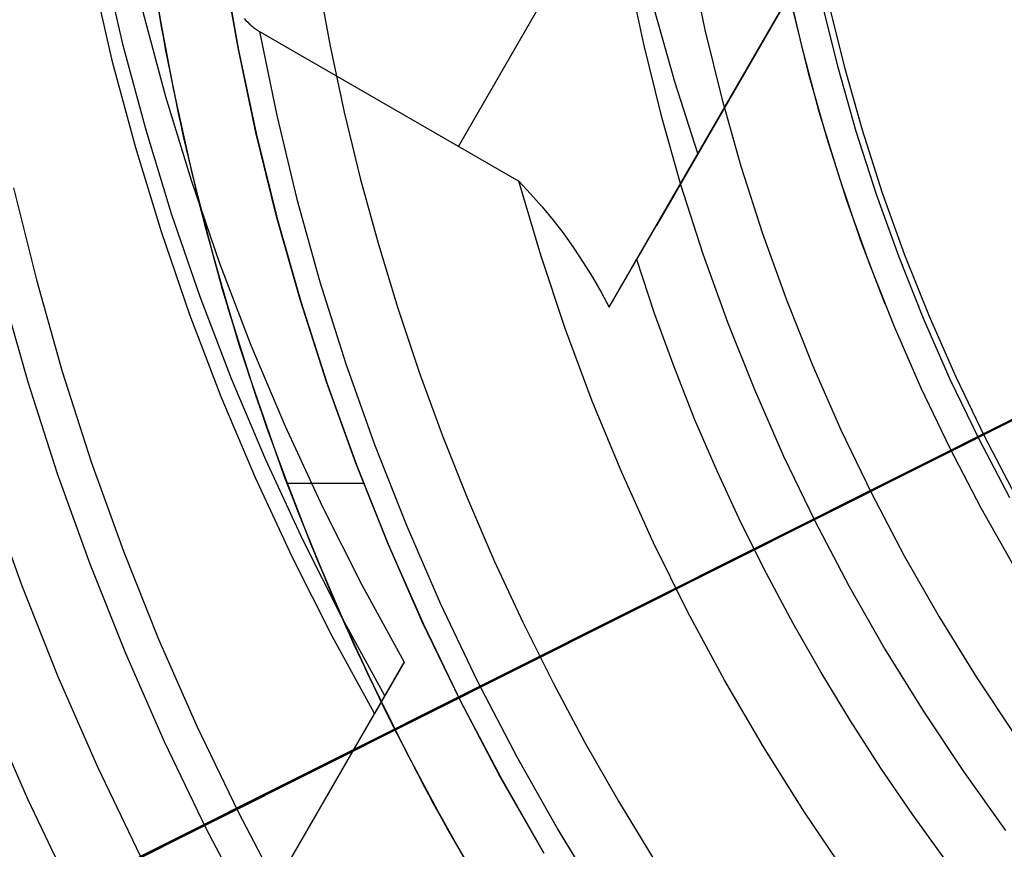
# Model space of a CAD drawing. Header units: millimetres. Extents: x 6239 to 7218, y -13987 to -13139.
# Tile 79 of 256: x 6673 to 6693, y -13484 to -13467. Entities that reach past the tile are written whole.
import ezdxf

# ---------------------------------------------------------------- set-up
doc = ezdxf.new("R2010")
doc.units = ezdxf.units.MM
doc.layers.add('color', color=7, linetype='Continuous')
doc.layers.add('luz', color=7, linetype='Continuous')

msp = doc.modelspace()

# ---------------------------------------------------------------- linework, layer by layer
at = {"color": 7, "true_color": 0xffffff}
for p, q in [((6685.046, -13472.59, 61.793), (6723.791, -13405.481, 79.683)), ((6685.046, -13472.59, 61.793), (6723.791, -13405.481, 79.683)), ((6723.791, -13405.481, 76.249), (6686.03, -13470.886, 58.813)), ((6723.791, -13405.481, 71.961), (6686.895, -13469.387, 54.924)), ((6723.791, -13405.481, 71.961), (6686.895, -13469.387, 54.924)), ((6681.911, -13469.243, 62.1), (6718.261, -13406.281, 78.884)), ((6675.432, -13464.911, 65.596), (6675.727, -13466.755, 65.596)), ((6674.936, -13467.14, 58.745), (6674.524, -13465.365, 59.053)), ((6675.506, -13465.415, 67.1), (6675.817, -13467.245, 67.1)), ((6675.506, -13465.415, 67.1), (6675.817, -13467.245, 67.1)), ((6677.324, -13467.192, 88.1), (6677.015, -13465.421, 88.1)), ((6677.324, -13467.192, 88.1), (6677.015, -13465.421, 88.1)), ((6686.737, -13465.383, 52.515), (6687.039, -13466.819, 52.515)), ((6686.737, -13465.383, 52.515), (6687.039, -13466.819, 52.515)), ((6677.019, -13465.447, 67.1), (6677.329, -13467.217, 67.1)), ((6677.019, -13465.447, 67.1), (6677.329, -13467.217, 67.1)), ((6677.023, -13465.47, 77.6), (6677.333, -13467.24, 77.6)), ((6685.449, -13465.631, 105.1), (6685.76, -13467.111, 105.1)), ((6685.449, -13465.631, 105.1), (6685.76, -13467.111, 105.1)), ((6674.721, -13467.512, 60.603), (6674.309, -13465.737, 60.91)), ((6674.721, -13467.512, 60.603), (6674.309, -13465.737, 60.91)), ((6678.985, -13465.77, 103.064), (6679.24, -13467.155, 103.064)), ((6678.985, -13465.77, 103.064), (6679.24, -13467.155, 103.064)), ((6688.731, -13465.772, 51.1), (6689.047, -13467.149, 51.1)), ((6675.636, -13466.23, 64.091), (6675.971, -13468.035, 64.091)), ((6675.636, -13466.23, 64.091), (6675.971, -13468.035, 64.091)), ((6689.605, -13466.234, 200.6), (6689.934, -13467.57, 200.6)), ((6689.605, -13466.234, 200.6), (6689.934, -13467.57, 200.6)), ((6675.34, -13466.44, 55.244), (6675.813, -13468.201, 54.947)), ((6675.34, -13466.44, 55.244), (6675.813, -13468.201, 54.947)), ((6686.416, -13467.899, 55.167), (6685.987, -13466.398, 55.417)), ((6686.416, -13467.899, 55.167), (6685.987, -13466.398, 55.417)), ((6688.858, -13466.353, 51.1), (6689.19, -13467.708, 51.1)), ((6688.858, -13466.353, 51.1), (6689.19, -13467.708, 51.1)), ((6689.813, -13467.602, 199.6), (6689.482, -13466.262, 199.6)), ((6689.813, -13467.602, 199.6), (6689.482, -13466.262, 199.6)), ((6677.452, -13466.582, 62.117), (6677.489, -13466.621, 62.114)), ((6677.452, -13466.582, 62.117), (6677.489, -13466.621, 62.114)), ((6677.489, -13466.621, 62.114), (6677.526, -13466.659, 62.11)), ((6677.489, -13466.621, 62.114), (6677.526, -13466.659, 62.11)), ((6677.526, -13466.659, 62.11), (6677.565, -13466.696, 62.107)), ((6677.526, -13466.659, 62.11), (6677.565, -13466.696, 62.107)), ((6675.727, -13466.755, 65.596), (6676.087, -13468.588, 65.596)), ((6677.565, -13466.696, 62.107), (6677.584, -13466.714, 62.106)), ((6677.565, -13466.696, 62.107), (6677.584, -13466.714, 62.106)), ((6677.584, -13466.714, 62.106), (6677.604, -13466.732, 62.105)), ((6677.584, -13466.714, 62.106), (6677.604, -13466.732, 62.105)), ((6677.604, -13466.732, 62.105), (6677.624, -13466.749, 62.104)), ((6677.604, -13466.732, 62.105), (6677.624, -13466.749, 62.104)), ((6677.624, -13466.749, 62.104), (6677.644, -13466.765, 62.103)), ((6677.624, -13466.749, 62.104), (6677.644, -13466.765, 62.103)), ((6677.644, -13466.765, 62.103), (6677.664, -13466.781, 62.102)), ((6677.644, -13466.765, 62.103), (6677.664, -13466.781, 62.102)), ((6677.664, -13466.781, 62.102), (6677.684, -13466.796, 62.101)), ((6677.664, -13466.781, 62.102), (6677.684, -13466.796, 62.101)), ((6677.684, -13466.796, 62.101), (6677.705, -13466.811, 62.101)), ((6677.684, -13466.796, 62.101), (6677.705, -13466.811, 62.101)), ((6677.705, -13466.811, 62.101), (6677.726, -13466.825, 62.1)), ((6677.705, -13466.811, 62.101), (6677.726, -13466.825, 62.1)), ((6677.726, -13466.825, 62.1), (6677.747, -13466.839, 62.1)), ((6677.726, -13466.825, 62.1), (6677.747, -13466.839, 62.1)), ((6677.747, -13466.839, 62.1), (6677.769, -13466.852, 62.1)), ((6677.747, -13466.839, 62.1), (6677.769, -13466.852, 62.1)), ((6677.769, -13466.852, 62.1), (6683.166, -13469.967, 62.1)), ((6677.769, -13466.852, 62.1), (6678.128, -13468.602, 62.1)), ((6677.769, -13466.852, 62.1), (6678.128, -13468.602, 62.1)), ((6677.769, -13466.852, 62.1), (6683.166, -13469.967, 62.1)), ((6687.039, -13466.819, 52.515), (6687.39, -13468.244, 52.515)), ((6687.039, -13466.819, 52.515), (6687.39, -13468.244, 52.515)), ((6675.409, -13468.901, 58.448), (6674.936, -13467.14, 58.745)), ((6675.817, -13467.245, 67.1), (6676.191, -13469.062, 67.1)), ((6675.817, -13467.245, 67.1), (6676.191, -13469.062, 67.1)), ((6677.694, -13468.952, 88.1), (6677.324, -13467.192, 88.1)), ((6677.694, -13468.952, 88.1), (6677.324, -13467.192, 88.1)), ((6677.329, -13467.217, 67.1), (6677.7, -13468.976, 67.1)), ((6677.329, -13467.217, 67.1), (6677.7, -13468.976, 67.1)), ((6677.333, -13467.24, 77.6), (6677.705, -13468.999, 77.6)), ((6679.24, -13467.155, 103.064), (6679.533, -13468.532, 103.064)), ((6679.24, -13467.155, 103.064), (6679.533, -13468.532, 103.064)), ((6685.76, -13467.111, 105.1), (6686.122, -13468.58, 105.1)), ((6685.76, -13467.111, 105.1), (6686.122, -13468.58, 105.1)), ((6689.047, -13467.149, 51.1), (6689.411, -13468.513, 51.1)), ((6675.194, -13469.273, 60.306), (6674.721, -13467.512, 60.603)), ((6675.194, -13469.273, 60.306), (6674.721, -13467.512, 60.603)), ((6690.189, -13468.931, 199.6), (6689.813, -13467.602, 199.6)), ((6690.189, -13468.931, 199.6), (6689.813, -13467.602, 199.6)), ((6689.934, -13467.57, 200.6), (6690.309, -13468.895, 200.6)), ((6689.934, -13467.57, 200.6), (6690.309, -13468.895, 200.6)), ((6689.19, -13467.708, 51.1), (6689.569, -13469.05, 51.1)), ((6689.19, -13467.708, 51.1), (6689.569, -13469.05, 51.1)), ((6675.971, -13468.035, 64.091), (6676.367, -13469.827, 64.091)), ((6675.971, -13468.035, 64.091), (6676.367, -13469.827, 64.091)), ((6686.895, -13469.387, 54.924), (6686.416, -13467.899, 55.167)), ((6686.895, -13469.387, 54.924), (6686.416, -13467.899, 55.167)), ((6675.813, -13468.201, 54.947), (6676.346, -13469.946, 54.659)), ((6675.813, -13468.201, 54.947), (6676.346, -13469.946, 54.659)), ((6687.39, -13468.244, 52.515), (6687.79, -13469.656, 52.515)), ((6687.39, -13468.244, 52.515), (6687.79, -13469.656, 52.515)), ((6689.411, -13468.513, 51.1), (6689.823, -13469.864, 51.1)), ((6676.087, -13468.588, 65.596), (6676.51, -13470.408, 65.596)), ((6678.128, -13468.602, 62.1), (6678.548, -13470.34, 62.1)), ((6678.128, -13468.602, 62.1), (6678.548, -13470.34, 62.1)), ((6679.533, -13468.532, 103.064), (6679.866, -13469.901, 103.064)), ((6679.533, -13468.532, 103.064), (6679.866, -13469.901, 103.064)), ((6686.122, -13468.58, 105.1), (6686.534, -13470.035, 105.1)), ((6686.122, -13468.58, 105.1), (6686.534, -13470.035, 105.1)), ((6675.942, -13470.646, 58.16), (6675.409, -13468.901, 58.448)), ((6690.309, -13468.895, 200.6), (6690.73, -13470.205, 200.6)), ((6690.309, -13468.895, 200.6), (6690.73, -13470.205, 200.6)), ((6676.191, -13469.062, 67.1), (6676.627, -13470.866, 67.1)), ((6676.191, -13469.062, 67.1), (6676.627, -13470.866, 67.1)), ((6678.124, -13470.698, 88.1), (6677.694, -13468.952, 88.1)), ((6678.124, -13470.698, 88.1), (6677.694, -13468.952, 88.1)), ((6677.7, -13468.976, 67.1), (6678.131, -13470.722, 67.1)), ((6677.7, -13468.976, 67.1), (6678.131, -13470.722, 67.1)), ((6677.705, -13468.999, 77.6), (6678.136, -13470.743, 77.6)), ((6689.569, -13469.05, 51.1), (6689.993, -13470.379, 51.1)), ((6689.569, -13469.05, 51.1), (6689.993, -13470.379, 51.1)), ((6690.611, -13470.246, 199.6), (6690.189, -13468.931, 199.6)), ((6690.611, -13470.246, 199.6), (6690.189, -13468.931, 199.6)), ((6675.728, -13471.018, 60.018), (6675.194, -13469.273, 60.306)), ((6675.728, -13471.018, 60.018), (6675.194, -13469.273, 60.306)), ((6685.62, -13471.596, 60.689), (6686.895, -13469.387, 54.924)), ((6685.62, -13471.596, 60.689), (6686.895, -13469.387, 54.924)), ((6687.79, -13469.656, 52.515), (6688.239, -13471.053, 52.515)), ((6687.79, -13469.656, 52.515), (6688.239, -13471.053, 52.515)), ((6676.346, -13469.946, 54.659), (6676.94, -13471.674, 54.382)), ((6676.346, -13469.946, 54.659), (6676.94, -13471.674, 54.382)), ((6676.367, -13469.827, 64.091), (6676.825, -13471.605, 64.091)), ((6676.367, -13469.827, 64.091), (6676.825, -13471.605, 64.091)), ((6679.866, -13469.901, 103.064), (6680.237, -13471.259, 103.064)), ((6679.866, -13469.901, 103.064), (6680.237, -13471.259, 103.064)), ((6689.823, -13469.864, 51.1), (6690.28, -13471.2, 51.1)), ((6672.653, -13470.103, 212.03), (6673.126, -13472.022, 212.03)), ((6683.166, -13469.967, 62.1), (6683.413, -13470.23, 62.076)), ((6683.623, -13471.509, 62.1), (6683.166, -13469.967, 62.1)), ((6683.623, -13471.509, 62.1), (6683.166, -13469.967, 62.1)), ((6683.166, -13469.967, 62.1), (6683.413, -13470.23, 62.076)), ((6686.534, -13470.035, 105.1), (6686.997, -13471.475, 105.1)), ((6686.534, -13470.035, 105.1), (6686.997, -13471.475, 105.1)), ((6678.548, -13470.34, 62.1), (6679.027, -13472.061, 62.1)), ((6678.548, -13470.34, 62.1), (6679.027, -13472.061, 62.1)), ((6683.413, -13470.23, 62.076), (6683.651, -13470.501, 62.049)), ((6683.413, -13470.23, 62.076), (6683.651, -13470.501, 62.049)), ((6691.079, -13471.545, 199.6), (6690.611, -13470.246, 199.6)), ((6691.079, -13471.545, 199.6), (6690.611, -13470.246, 199.6)), ((6690.73, -13470.205, 200.6), (6691.196, -13471.5, 200.6)), ((6690.73, -13470.205, 200.6), (6691.196, -13471.5, 200.6)), ((6676.51, -13470.408, 65.596), (6676.996, -13472.211, 65.596)), ((6683.651, -13470.501, 62.049), (6683.88, -13470.779, 62.02)), ((6683.651, -13470.501, 62.049), (6683.88, -13470.779, 62.02)), ((6689.993, -13470.379, 51.1), (6690.463, -13471.693, 51.1)), ((6689.993, -13470.379, 51.1), (6690.463, -13471.693, 51.1)), ((6676.536, -13472.374, 57.883), (6675.942, -13470.646, 58.16)), ((6678.615, -13472.428, 88.1), (6678.124, -13470.698, 88.1)), ((6678.615, -13472.428, 88.1), (6678.124, -13470.698, 88.1)), ((6678.131, -13470.722, 67.1), (6678.622, -13472.451, 67.1)), ((6678.131, -13470.722, 67.1), (6678.622, -13472.451, 67.1)), ((6678.136, -13470.743, 77.6), (6678.628, -13472.472, 77.6)), ((6676.627, -13470.866, 67.1), (6677.126, -13472.653, 67.1)), ((6676.627, -13470.866, 67.1), (6677.126, -13472.653, 67.1)), ((6683.88, -13470.779, 62.02), (6684.1, -13471.064, 61.989)), ((6683.88, -13470.779, 62.02), (6684.1, -13471.064, 61.989)), ((6676.322, -13472.746, 59.741), (6675.728, -13471.018, 60.018)), ((6676.322, -13472.746, 59.741), (6675.728, -13471.018, 60.018)), ((6684.1, -13471.064, 61.989), (6684.31, -13471.357, 61.954)), ((6684.1, -13471.064, 61.989), (6684.31, -13471.357, 61.954)), ((6688.239, -13471.053, 52.515), (6688.736, -13472.434, 52.515)), ((6688.239, -13471.053, 52.515), (6688.736, -13472.434, 52.515)), ((6680.237, -13471.259, 103.064), (6680.646, -13472.607, 103.064)), ((6680.237, -13471.259, 103.064), (6680.646, -13472.607, 103.064)), ((6684.31, -13471.357, 61.954), (6684.509, -13471.656, 61.917)), ((6684.31, -13471.357, 61.954), (6684.509, -13471.656, 61.917)), ((6690.28, -13471.2, 51.1), (6690.784, -13472.519, 51.1)), ((6684.133, -13473.035, 62.1), (6683.623, -13471.509, 62.1)), ((6684.133, -13473.035, 62.1), (6683.623, -13471.509, 62.1)), ((6686.997, -13471.475, 105.1), (6687.509, -13472.899, 105.1)), ((6686.997, -13471.475, 105.1), (6687.509, -13472.899, 105.1)), ((6691.59, -13472.827, 199.6), (6691.079, -13471.545, 199.6)), ((6691.59, -13472.827, 199.6), (6691.079, -13471.545, 199.6)), ((6691.196, -13471.5, 200.6), (6691.706, -13472.779, 200.6)), ((6691.196, -13471.5, 200.6), (6691.706, -13472.779, 200.6)), ((6676.825, -13471.605, 64.091), (6677.343, -13473.365, 64.091)), ((6676.825, -13471.605, 64.091), (6677.343, -13473.365, 64.091)), ((6676.94, -13471.674, 54.382), (6677.593, -13473.382, 54.116)), ((6676.94, -13471.674, 54.382), (6677.593, -13473.382, 54.116)), ((6684.509, -13471.656, 61.917), (6684.699, -13471.961, 61.878)), ((6684.509, -13471.656, 61.917), (6684.699, -13471.961, 61.878)), ((6685.498, -13471.806, 61.084), (6685.521, -13471.766, 61.022)), ((6685.498, -13471.806, 61.084), (6685.521, -13471.766, 61.022)), ((6685.521, -13471.766, 61.022), (6685.543, -13471.728, 60.958)), ((6685.521, -13471.766, 61.022), (6685.543, -13471.728, 60.958)), ((6685.543, -13471.728, 60.958), (6685.564, -13471.692, 60.893)), ((6685.543, -13471.728, 60.958), (6685.564, -13471.692, 60.893)), ((6685.564, -13471.692, 60.893), (6685.584, -13471.658, 60.826)), ((6685.564, -13471.692, 60.893), (6685.584, -13471.658, 60.826)), ((6685.584, -13471.658, 60.826), (6685.602, -13471.626, 60.758)), ((6685.584, -13471.658, 60.826), (6685.602, -13471.626, 60.758)), ((6685.602, -13471.626, 60.758), (6685.62, -13471.596, 60.689)), ((6685.602, -13471.626, 60.758), (6685.62, -13471.596, 60.689)), ((6685.992, -13472.721, 60.689), (6685.62, -13471.596, 60.689)), ((6685.992, -13472.721, 60.689), (6685.62, -13471.596, 60.689)), ((6690.463, -13471.693, 51.1), (6690.977, -13472.989, 51.1)), ((6690.463, -13471.693, 51.1), (6690.977, -13472.989, 51.1)), ((6684.699, -13471.961, 61.878), (6684.878, -13472.273, 61.837)), ((6684.699, -13471.961, 61.878), (6684.878, -13472.273, 61.837)), ((6685.368, -13472.031, 61.371), (6685.396, -13471.983, 61.317)), ((6685.368, -13472.031, 61.371), (6685.396, -13471.983, 61.317)), ((6685.396, -13471.983, 61.317), (6685.423, -13471.936, 61.261)), ((6685.396, -13471.983, 61.317), (6685.423, -13471.936, 61.261)), ((6685.423, -13471.936, 61.261), (6685.449, -13471.891, 61.204)), ((6685.423, -13471.936, 61.261), (6685.449, -13471.891, 61.204)), ((6685.449, -13471.891, 61.204), (6685.474, -13471.848, 61.145)), ((6685.449, -13471.891, 61.204), (6685.474, -13471.848, 61.145)), ((6685.474, -13471.848, 61.145), (6685.498, -13471.806, 61.084)), ((6685.474, -13471.848, 61.145), (6685.498, -13471.806, 61.084)), ((6673.126, -13472.022, 212.03), (6673.665, -13473.924, 212.03)), ((6679.027, -13472.061, 62.1), (6679.566, -13473.765, 62.1)), ((6679.027, -13472.061, 62.1), (6679.566, -13473.765, 62.1)), ((6685.248, -13472.24, 61.565), (6685.279, -13472.185, 61.52)), ((6685.248, -13472.24, 61.565), (6685.279, -13472.185, 61.52)), ((6685.279, -13472.185, 61.52), (6685.31, -13472.133, 61.472)), ((6685.279, -13472.185, 61.52), (6685.31, -13472.133, 61.472)), ((6685.31, -13472.133, 61.472), (6685.339, -13472.081, 61.422)), ((6685.31, -13472.133, 61.472), (6685.339, -13472.081, 61.422)), ((6685.339, -13472.081, 61.422), (6685.368, -13472.031, 61.371)), ((6685.339, -13472.081, 61.422), (6685.368, -13472.031, 61.371)), ((6672.4, -13472.214, 211.366), (6672.946, -13474.141, 211.366)), ((6677.189, -13474.082, 57.617), (6676.536, -13472.374, 57.883)), ((6676.996, -13472.211, 65.596), (6677.545, -13473.997, 65.596)), ((6684.878, -13472.273, 61.837), (6685.046, -13472.59, 61.793)), ((6684.878, -13472.273, 61.837), (6685.046, -13472.59, 61.793)), ((6685.15, -13472.41, 61.689), (6685.183, -13472.352, 61.65)), ((6685.15, -13472.41, 61.689), (6685.183, -13472.352, 61.65)), ((6685.183, -13472.352, 61.65), (6685.216, -13472.295, 61.609)), ((6685.183, -13472.352, 61.65), (6685.216, -13472.295, 61.609)), ((6685.216, -13472.295, 61.609), (6685.248, -13472.24, 61.565)), ((6685.216, -13472.295, 61.609), (6685.248, -13472.24, 61.565)), ((6679.165, -13474.14, 88.1), (6678.615, -13472.428, 88.1)), ((6679.165, -13474.14, 88.1), (6678.615, -13472.428, 88.1)), ((6678.622, -13472.451, 67.1), (6679.172, -13474.162, 67.1)), ((6678.622, -13472.451, 67.1), (6679.172, -13474.162, 67.1)), ((6678.628, -13472.472, 77.6), (6679.179, -13474.182, 77.6)), ((6680.646, -13472.607, 103.064), (6681.093, -13473.942, 103.064)), ((6680.646, -13472.607, 103.064), (6681.093, -13473.942, 103.064)), ((6685.046, -13472.59, 61.793), (6685.081, -13472.529, 61.761)), ((6685.046, -13472.59, 61.793), (6685.081, -13472.529, 61.761)), ((6685.081, -13472.529, 61.761), (6685.116, -13472.469, 61.726)), ((6685.081, -13472.529, 61.761), (6685.116, -13472.469, 61.726)), ((6685.116, -13472.469, 61.726), (6685.15, -13472.41, 61.689)), ((6685.116, -13472.469, 61.726), (6685.15, -13472.41, 61.689)), ((6688.736, -13472.434, 52.515), (6689.279, -13473.796, 52.515)), ((6688.736, -13472.434, 52.515), (6689.279, -13473.796, 52.515)), ((6676.975, -13474.453, 59.475), (6676.322, -13472.746, 59.741)), ((6676.975, -13474.453, 59.475), (6676.322, -13472.746, 59.741)), ((6677.126, -13472.653, 67.1), (6677.686, -13474.422, 67.1)), ((6677.126, -13472.653, 67.1), (6677.686, -13474.422, 67.1)), ((6686.397, -13473.832, 60.689), (6685.992, -13472.721, 60.689)), ((6686.397, -13473.832, 60.689), (6685.992, -13472.721, 60.689)), ((6691.706, -13472.779, 200.6), (6692.26, -13474.039, 200.6)), ((6691.706, -13472.779, 200.6), (6692.26, -13474.039, 200.6)), ((6687.509, -13472.899, 105.1), (6688.069, -13474.304, 105.1)), ((6687.509, -13472.899, 105.1), (6688.069, -13474.304, 105.1)), ((6690.977, -13472.989, 51.1), (6691.536, -13474.267, 51.1)), ((6690.977, -13472.989, 51.1), (6691.536, -13474.267, 51.1)), ((6692.146, -13474.091, 199.6), (6691.59, -13472.827, 199.6)), ((6692.146, -13474.091, 199.6), (6691.59, -13472.827, 199.6)), ((6684.695, -13474.542, 62.1), (6684.133, -13473.035, 62.1)), ((6684.695, -13474.542, 62.1), (6684.133, -13473.035, 62.1)), ((6677.343, -13473.365, 64.091), (6677.921, -13475.107, 64.091)), ((6677.343, -13473.365, 64.091), (6677.921, -13475.107, 64.091)), ((6677.593, -13473.382, 54.116), (6678.305, -13475.068, 53.861)), ((6677.593, -13473.382, 54.116), (6678.305, -13475.068, 53.861)), ((6679.566, -13473.765, 62.1), (6680.164, -13475.45, 62.1)), ((6679.566, -13473.765, 62.1), (6680.164, -13475.45, 62.1)), ((6686.832, -13474.93, 60.689), (6686.397, -13473.832, 60.689)), ((6686.832, -13474.93, 60.689), (6686.397, -13473.832, 60.689)), ((6689.279, -13473.796, 52.515), (6689.87, -13475.14, 52.515)), ((6689.279, -13473.796, 52.515), (6689.87, -13475.14, 52.515)), ((6673.665, -13473.924, 212.03), (6674.269, -13475.806, 212.03)), ((6677.545, -13473.997, 65.596), (6678.156, -13475.762, 65.596)), ((6681.093, -13473.942, 103.064), (6681.578, -13475.265, 103.064)), ((6681.093, -13473.942, 103.064), (6681.578, -13475.265, 103.064)), ((6692.26, -13474.039, 200.6), (6692.858, -13475.279, 200.6)), ((6692.26, -13474.039, 200.6), (6692.858, -13475.279, 200.6)), ((6672.946, -13474.141, 211.366), (6673.558, -13476.048, 211.366)), ((6677.901, -13475.768, 57.362), (6677.189, -13474.082, 57.617)), ((6679.773, -13475.833, 88.1), (6679.165, -13474.14, 88.1)), ((6679.773, -13475.833, 88.1), (6679.165, -13474.14, 88.1)), ((6679.172, -13474.162, 67.1), (6679.781, -13475.854, 67.1)), ((6679.172, -13474.162, 67.1), (6679.781, -13475.854, 67.1)), ((6679.179, -13474.182, 77.6), (6679.788, -13475.873, 77.6)), ((6692.745, -13475.336, 199.6), (6692.146, -13474.091, 199.6)), ((6692.745, -13475.336, 199.6), (6692.146, -13474.091, 199.6)), ((6677.686, -13476.139, 59.22), (6676.975, -13474.453, 59.475)), ((6677.686, -13476.139, 59.22), (6676.975, -13474.453, 59.475)), ((6677.686, -13474.422, 67.1), (6678.307, -13476.17, 67.1)), ((6677.686, -13474.422, 67.1), (6678.307, -13476.17, 67.1)), ((6688.069, -13474.304, 105.1), (6688.678, -13475.688, 105.1)), ((6688.069, -13474.304, 105.1), (6688.678, -13475.688, 105.1)), ((6691.536, -13474.267, 51.1), (6692.138, -13475.525, 51.1)), ((6691.536, -13474.267, 51.1), (6692.138, -13475.525, 51.1)), ((6685.308, -13476.028, 62.1), (6684.695, -13474.542, 62.1)), ((6685.308, -13476.028, 62.1), (6684.695, -13474.542, 62.1)), ((6678.305, -13475.068, 53.861), (6679.074, -13476.73, 53.618)), ((6678.305, -13475.068, 53.861), (6679.074, -13476.73, 53.618)), ((6687.299, -13476.013, 60.689), (6686.832, -13474.93, 60.689)), ((6687.299, -13476.013, 60.689), (6686.832, -13474.93, 60.689)), ((6677.921, -13475.107, 64.091), (6678.559, -13476.829, 64.091)), ((6677.921, -13475.107, 64.091), (6678.559, -13476.829, 64.091)), ((6681.578, -13475.265, 103.064), (6682.099, -13476.574, 103.064)), ((6681.578, -13475.265, 103.064), (6682.099, -13476.574, 103.064)), ((6689.87, -13475.14, 52.515), (6690.507, -13476.462, 52.515)), ((6689.87, -13475.14, 52.515), (6690.507, -13476.462, 52.515)), ((6680.164, -13475.45, 62.1), (6680.819, -13477.112, 62.1)), ((6680.164, -13475.45, 62.1), (6680.819, -13477.112, 62.1)), ((6693.387, -13476.558, 199.6), (6692.745, -13475.336, 199.6)), ((6693.387, -13476.558, 199.6), (6692.745, -13475.336, 199.6)), ((6692.858, -13475.279, 200.6), (6693.497, -13476.498, 200.6)), ((6692.858, -13475.279, 200.6), (6693.497, -13476.498, 200.6)), ((6692.138, -13475.525, 51.1), (6692.783, -13476.762, 51.1)), ((6692.138, -13475.525, 51.1), (6692.783, -13476.762, 51.1)), ((6674.269, -13475.806, 212.03), (6674.938, -13477.666, 212.03)), ((6678.67, -13477.43, 57.119), (6677.901, -13475.768, 57.362)), ((6678.156, -13475.762, 65.596), (6678.828, -13477.505, 65.596)), ((6680.44, -13477.503, 88.1), (6679.773, -13475.833, 88.1)), ((6680.44, -13477.503, 88.1), (6679.773, -13475.833, 88.1)), ((6679.781, -13475.854, 67.1), (6680.448, -13477.523, 67.1)), ((6679.781, -13475.854, 67.1), (6680.448, -13477.523, 67.1)), ((6679.788, -13475.873, 77.6), (6680.456, -13477.541, 77.6)), ((6688.678, -13475.688, 105.1), (6689.334, -13477.051, 105.1)), ((6688.678, -13475.688, 105.1), (6689.334, -13477.051, 105.1)), ((6673.558, -13476.048, 211.366), (6674.236, -13477.933, 211.366)), ((6685.971, -13477.494, 62.1), (6685.308, -13476.028, 62.1)), ((6685.971, -13477.494, 62.1), (6685.308, -13476.028, 62.1)), ((6687.795, -13477.082, 60.689), (6687.299, -13476.013, 60.689)), ((6687.795, -13477.082, 60.689), (6687.299, -13476.013, 60.689)), ((6678.455, -13477.801, 58.977), (6677.686, -13476.139, 59.22)), ((6678.455, -13477.801, 58.977), (6677.686, -13476.139, 59.22)), ((6678.307, -13476.17, 67.1), (6678.989, -13477.896, 67.1)), ((6678.307, -13476.17, 67.1), (6678.989, -13477.896, 67.1)), ((6678.338, -13476.252, 67.1), (6679.934, -13476.252, 67.1)), ((6690.507, -13476.462, 52.515), (6691.189, -13477.761, 52.515)), ((6690.507, -13476.462, 52.515), (6691.189, -13477.761, 52.515)), ((6682.099, -13476.574, 103.064), (6682.656, -13477.867, 103.064)), ((6682.099, -13476.574, 103.064), (6682.656, -13477.867, 103.064)), ((6678.559, -13476.829, 64.091), (6679.255, -13478.527, 64.091)), ((6678.559, -13476.829, 64.091), (6679.255, -13478.527, 64.091)), ((6679.074, -13476.73, 53.618), (6679.9, -13478.366, 53.386)), ((6679.074, -13476.73, 53.618), (6679.9, -13478.366, 53.386)), ((6692.783, -13476.762, 51.1), (6693.47, -13477.976, 51.1)), ((6692.783, -13476.762, 51.1), (6693.47, -13477.976, 51.1)), ((6680.819, -13477.112, 62.1), (6681.532, -13478.751, 62.1)), ((6680.819, -13477.112, 62.1), (6681.532, -13478.751, 62.1)), ((6688.32, -13478.135, 60.689), (6687.795, -13477.082, 60.689)), ((6688.32, -13478.135, 60.689), (6687.795, -13477.082, 60.689)), ((6689.334, -13477.051, 105.1), (6690.037, -13478.391, 105.1)), ((6689.334, -13477.051, 105.1), (6690.037, -13478.391, 105.1)), ((6679.496, -13479.066, 56.887), (6678.67, -13477.43, 57.119)), ((6678.828, -13477.505, 65.596), (6679.56, -13479.224, 65.596)), ((6681.164, -13479.149, 88.1), (6680.44, -13477.503, 88.1)), ((6681.164, -13479.149, 88.1), (6680.44, -13477.503, 88.1)), ((6680.448, -13477.523, 67.1), (6681.172, -13479.168, 67.1)), ((6680.448, -13477.523, 67.1), (6681.172, -13479.168, 67.1)), ((6686.685, -13478.935, 62.1), (6685.971, -13477.494, 62.1)), ((6686.685, -13478.935, 62.1), (6685.971, -13477.494, 62.1)), ((6674.938, -13477.666, 212.03), (6675.671, -13479.502, 212.03)), ((6680.456, -13477.541, 77.6), (6681.18, -13479.186, 77.6)), ((6674.236, -13477.933, 211.366), (6674.978, -13479.793, 211.366)), ((6679.281, -13479.438, 58.745), (6678.455, -13477.801, 58.977)), ((6679.281, -13479.438, 58.745), (6678.455, -13477.801, 58.977)), ((6678.989, -13477.896, 67.1), (6679.729, -13479.598, 67.1)), ((6678.989, -13477.896, 67.1), (6679.729, -13479.598, 67.1)), ((6682.656, -13477.867, 103.064), (6683.249, -13479.145, 103.064)), ((6682.656, -13477.867, 103.064), (6683.249, -13479.145, 103.064)), ((6691.189, -13477.761, 52.515), (6691.915, -13479.036, 52.515)), ((6691.189, -13477.761, 52.515), (6691.915, -13479.036, 52.515)), ((6688.875, -13479.172, 60.689), (6688.32, -13478.135, 60.689)), ((6688.875, -13479.172, 60.689), (6688.32, -13478.135, 60.689)), ((6679.255, -13478.527, 64.091), (6680.008, -13480.2, 64.091)), ((6679.255, -13478.527, 64.091), (6680.008, -13480.2, 64.091)), ((6679.9, -13478.366, 53.386), (6680.782, -13479.975, 53.166)), ((6679.9, -13478.366, 53.386), (6680.782, -13479.975, 53.166)), ((6690.037, -13478.391, 105.1), (6690.786, -13479.705, 105.1)), ((6690.037, -13478.391, 105.1), (6690.786, -13479.705, 105.1)), ((6681.532, -13478.751, 62.1), (6682.301, -13480.365, 62.1)), ((6681.532, -13478.751, 62.1), (6682.301, -13480.365, 62.1)), ((6687.447, -13480.351, 62.1), (6686.685, -13478.935, 62.1)), ((6687.447, -13480.351, 62.1), (6686.685, -13478.935, 62.1)), ((6680.378, -13480.675, 56.667), (6679.496, -13479.066, 56.887)), ((6681.944, -13480.769, 88.1), (6681.164, -13479.149, 88.1)), ((6681.944, -13480.769, 88.1), (6681.164, -13479.149, 88.1)), ((6681.172, -13479.168, 67.1), (6681.953, -13480.787, 67.1)), ((6681.172, -13479.168, 67.1), (6681.953, -13480.787, 67.1)), ((6683.249, -13479.145, 103.064), (6683.878, -13480.405, 103.064)), ((6683.249, -13479.145, 103.064), (6683.878, -13480.405, 103.064)), ((6691.915, -13479.036, 52.515), (6692.685, -13480.285, 52.515)), ((6691.915, -13479.036, 52.515), (6692.685, -13480.285, 52.515)), ((6679.56, -13479.224, 65.596), (6680.352, -13480.915, 65.596)), ((6681.18, -13479.186, 77.6), (6681.961, -13480.804, 77.6)), ((6689.457, -13480.193, 60.689), (6688.875, -13479.172, 60.689)), ((6689.457, -13480.193, 60.689), (6688.875, -13479.172, 60.689)), ((6675.671, -13479.502, 212.03), (6676.467, -13481.312, 212.03)), ((6680.163, -13481.046, 58.525), (6679.281, -13479.438, 58.745)), ((6680.163, -13481.046, 58.525), (6679.281, -13479.438, 58.745)), ((6679.729, -13479.598, 67.1), (6680.529, -13481.272, 67.1)), ((6679.729, -13479.598, 67.1), (6680.529, -13481.272, 67.1)), ((6690.786, -13479.705, 105.1), (6691.58, -13480.993, 105.1)), ((6690.786, -13479.705, 105.1), (6691.58, -13480.993, 105.1)), ((6672.834, -13493.742, 49.496), (6680.782, -13479.975, 53.166)), ((6672.834, -13493.742, 49.496), (6680.782, -13479.975, 53.166)), ((6674.978, -13479.793, 211.366), (6675.784, -13481.626, 211.366)), ((6680.782, -13479.975, 53.166), (6680.163, -13481.046, 58.525)), ((6680.782, -13479.975, 53.166), (6680.163, -13481.046, 58.525)), ((6680.698, -13480.121, 53.898), (6671.793, -13495.544, 53.898)), ((6690.067, -13481.198, 60.689), (6689.457, -13480.193, 60.689)), ((6690.067, -13481.198, 60.689), (6689.457, -13480.193, 60.689)), ((6680.008, -13480.2, 64.091), (6680.819, -13481.847, 64.091)), ((6680.008, -13480.2, 64.091), (6680.819, -13481.847, 64.091)), ((6682.301, -13480.365, 62.1), (6683.125, -13481.95, 62.1)), ((6682.301, -13480.365, 62.1), (6683.125, -13481.95, 62.1)), ((6688.257, -13481.741, 62.1), (6687.447, -13480.351, 62.1)), ((6688.257, -13481.741, 62.1), (6687.447, -13480.351, 62.1)), ((6692.685, -13480.285, 52.515), (6693.498, -13481.507, 52.515)), ((6692.685, -13480.285, 52.515), (6693.498, -13481.507, 52.515)), ((6683.878, -13480.405, 103.064), (6684.541, -13481.648, 103.064)), ((6683.878, -13480.405, 103.064), (6684.541, -13481.648, 103.064)), ((6682.779, -13482.361, 88.1), (6681.944, -13480.769, 88.1)), ((6682.779, -13482.361, 88.1), (6681.944, -13480.769, 88.1)), ((6681.953, -13480.787, 67.1), (6682.789, -13482.379, 67.1)), ((6681.953, -13480.787, 67.1), (6682.789, -13482.379, 67.1)), ((6681.961, -13480.804, 77.6), (6682.798, -13482.395, 77.6)), ((6680.352, -13480.915, 65.596), (6681.203, -13482.579, 65.596)), ((6691.58, -13480.993, 105.1), (6692.418, -13482.252, 105.1)), ((6691.58, -13480.993, 105.1), (6692.418, -13482.252, 105.1)), ((6672.215, -13494.813, 54.855), (6680.163, -13481.046, 58.525)), ((6672.215, -13494.813, 54.855), (6680.163, -13481.046, 58.525)), ((6690.703, -13482.185, 60.689), (6690.067, -13481.198, 60.689)), ((6690.703, -13482.185, 60.689), (6690.067, -13481.198, 60.689)), ((6676.467, -13481.312, 212.03), (6677.324, -13483.093, 212.03)), ((6680.529, -13481.272, 67.1), (6681.385, -13482.918, 67.1)), ((6680.529, -13481.272, 67.1), (6681.385, -13482.918, 67.1)), ((6675.784, -13481.626, 211.366), (6676.653, -13483.43, 211.366)), ((6684.541, -13481.648, 103.064), (6685.239, -13482.871, 103.064)), ((6684.541, -13481.648, 103.064), (6685.239, -13482.871, 103.064)), ((6689.114, -13483.102, 62.1), (6688.257, -13481.741, 62.1)), ((6689.114, -13483.102, 62.1), (6688.257, -13481.741, 62.1)), ((6680.819, -13481.847, 64.091), (6681.686, -13483.465, 64.091)), ((6680.819, -13481.847, 64.091), (6681.686, -13483.465, 64.091)), ((6683.125, -13481.95, 62.1), (6684.004, -13483.507, 62.1)), ((6683.125, -13481.95, 62.1), (6684.004, -13483.507, 62.1)), ((6691.366, -13483.155, 60.689), (6690.703, -13482.185, 60.689)), ((6691.366, -13483.155, 60.689), (6690.703, -13482.185, 60.689)), ((6683.67, -13483.924, 88.1), (6682.779, -13482.361, 88.1)), ((6683.67, -13483.924, 88.1), (6682.779, -13482.361, 88.1)), ((6682.789, -13482.379, 67.1), (6683.679, -13483.94, 67.1)), ((6682.789, -13482.379, 67.1), (6683.679, -13483.94, 67.1)), ((6682.798, -13482.395, 77.6), (6683.688, -13483.955, 77.6)), ((6692.418, -13482.252, 105.1), (6693.298, -13483.482, 105.1)), ((6692.418, -13482.252, 105.1), (6693.298, -13483.482, 105.1)), ((6681.203, -13482.579, 65.596), (6682.11, -13484.211, 65.596)), ((6681.385, -13482.918, 67.1), (6682.298, -13484.533, 67.1)), ((6681.385, -13482.918, 67.1), (6682.298, -13484.533, 67.1)), ((6685.239, -13482.871, 103.064), (6685.971, -13484.074, 103.064)), ((6685.239, -13482.871, 103.064), (6685.971, -13484.074, 103.064)), ((6677.324, -13483.093, 212.03), (6678.243, -13484.843, 212.03)), ((6690.017, -13484.433, 62.1), (6689.114, -13483.102, 62.1)), ((6690.017, -13484.433, 62.1), (6689.114, -13483.102, 62.1)), ((6692.054, -13484.107, 60.689), (6691.366, -13483.155, 60.689)), ((6692.054, -13484.107, 60.689), (6691.366, -13483.155, 60.689)), ((6676.653, -13483.43, 211.366), (6677.584, -13485.203, 211.366)), ((6681.686, -13483.465, 64.091), (6682.607, -13485.052, 64.091)), ((6681.686, -13483.465, 64.091), (6682.607, -13485.052, 64.091)), ((6683.978, -13483.461, 62.1), (6684.908, -13484.986, 62.1)), ((6684.004, -13483.507, 62.1), (6684.937, -13485.031, 62.1)), ((6684.004, -13483.507, 62.1), (6684.937, -13485.031, 62.1))]:
    msp.add_line(p, q, dxfattribs=at)
at = {"layer": 'color', "color": 254, "true_color": 0xcad1ee}
for p, q in [((6675.294, -13484.015, 28.2), (6709.043, -13467.102, 28.2)), ((6663.216, -13490.068, 30.3), (6697.197, -13473.038, 30.3)), ((6672.823, -13478.373, 28.2), (6672.13, -13476.439, 28.2)), ((6672.823, -13478.373, 28.2), (6672.13, -13476.439, 28.2)), ((6672.823, -13478.373, 26.2), (6672.13, -13476.439, 26.2)), ((6672.823, -13478.373, 27.2), (6672.13, -13476.439, 27.2)), ((6672.823, -13478.373, 26.2), (6672.13, -13476.439, 26.2)), ((6673.581, -13480.282, 28.2), (6672.823, -13478.373, 28.2)), ((6673.581, -13480.282, 28.2), (6672.823, -13478.373, 28.2)), ((6673.581, -13480.282, 26.2), (6672.823, -13478.373, 26.2)), ((6673.581, -13480.282, 27.2), (6672.823, -13478.373, 27.2)), ((6673.581, -13480.282, 26.2), (6672.823, -13478.373, 26.2)), ((6674.405, -13482.164, 28.2), (6673.581, -13480.282, 28.2)), ((6674.405, -13482.164, 28.2), (6673.581, -13480.282, 28.2)), ((6674.405, -13482.164, 26.2), (6673.581, -13480.282, 26.2)), ((6674.405, -13482.164, 27.2), (6673.581, -13480.282, 27.2)), ((6674.405, -13482.164, 26.2), (6673.581, -13480.282, 26.2)), ((6672.951, -13482.831, 26.2), (6672.104, -13480.899, 26.2)), ((6672.951, -13482.831, 26.2), (6672.104, -13480.899, 26.2)), ((6675.294, -13484.015, 28.2), (6674.405, -13482.164, 28.2)), ((6675.294, -13484.015, 28.2), (6674.405, -13482.164, 28.2)), ((6675.294, -13484.015, 26.2), (6674.405, -13482.164, 26.2)), ((6675.294, -13484.015, 27.2), (6674.405, -13482.164, 27.2)), ((6675.294, -13484.015, 26.2), (6674.405, -13482.164, 26.2)), ((6673.863, -13484.733, 26.2), (6672.951, -13482.831, 26.2)), ((6673.863, -13484.733, 26.2), (6672.951, -13482.831, 26.2))]:
    msp.add_line(p, q, dxfattribs=at)
at = {"layer": 'luz', "color": 254, "true_color": 0xcad1ee}
for p, q in [((6594.587, -13524.539, -31.05), (6862.371, -13390.182, -31.05)), ((6862.371, -13390.182, -32.55), (6594.587, -13524.539, -32.55))]:
    msp.add_line(p, q, dxfattribs=at)

doc.saveas('drawing.dxf')
